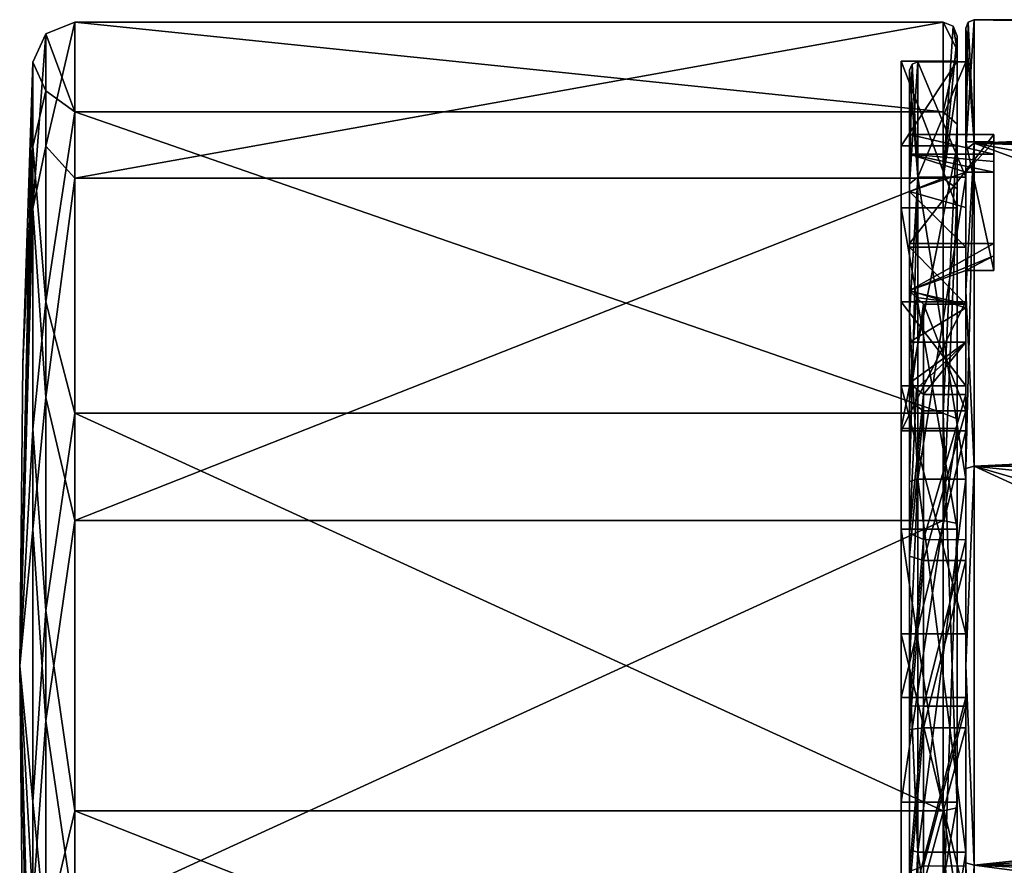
# Model space of a CAD drawing. Header units: millimetres. Extents: x -147 to 294, y -82 to 275.
# Tile 5 of 256: x -147 to -112, y -7 to 23. Entities that reach past the tile are written whole.
import ezdxf

# ---------------------------------------------------------------- set-up
doc = ezdxf.new("R2010")
doc.units = ezdxf.units.MM
doc.header["$LTSCALE"] = 67.506716
for name, color, linetype in [('1', 7, 'CONTINUOUS'), ('112', 7, 'CONTINUOUS'), ('143', 7, 'CONTINUOUS'), ('144', 7, 'CONTINUOUS'), ('145', 7, 'CONTINUOUS'), ('146', 7, 'CONTINUOUS'), ('147', 7, 'CONTINUOUS'), ('148', 7, 'CONTINUOUS'), ('149', 7, 'CONTINUOUS'), ('150', 7, 'CONTINUOUS'), ('151', 7, 'CONTINUOUS'), ('152', 7, 'CONTINUOUS'), ('155', 7, 'CONTINUOUS'), ('156', 7, 'CONTINUOUS'), ('157', 7, 'CONTINUOUS'), ('158', 7, 'CONTINUOUS'), ('16', 7, 'CONTINUOUS'), ('17', 7, 'CONTINUOUS'), ('18', 7, 'CONTINUOUS'), ('19', 7, 'CONTINUOUS'), ('2', 7, 'CONTINUOUS'), ('26', 7, 'CONTINUOUS'), ('27', 7, 'CONTINUOUS'), ('278', 7, 'CONTINUOUS'), ('28', 7, 'CONTINUOUS'), ('3', 7, 'CONTINUOUS'), ('31', 7, 'CONTINUOUS'), ('32', 7, 'CONTINUOUS'), ('33', 7, 'CONTINUOUS'), ('34', 7, 'CONTINUOUS'), ('5', 7, 'CONTINUOUS'), ('6', 7, 'CONTINUOUS'), ('7', 7, 'CONTINUOUS'), ('8', 7, 'CONTINUOUS')]:
    doc.layers.add(name, color=color, linetype=linetype)

msp = doc.modelspace()

# ---------------------------------------------------------------- linework, layer by layer
at = {"layer": '1', "color": 7, "linetype": 'CONTINUOUS'}
for points in [[(-113, 18.374, 13.329), (-113, 22.7), (-113, 17.394, 12.637), (-113, 18.374, 13.329)], [(-113, 22.7), (-113, 18.374, -13.329), (-113, 21.5), (-113, 22.7)], [(-113, 22.7), (-113, 21.5), (-113, 17.394, 12.637), (-113, 22.7)], [(-113, 21.5), (-113, 18.374, -13.329), (-113, 17.394, -12.637), (-113, 21.5)], [(-113, 13.351, 18.358), (-113, 18.374, 13.329), (-113, 6.644, 20.448), (-113, 13.351, 18.358)], [(-113, 6.644, 20.448), (-113, 18.374, 13.329), (-113, 17.394, 12.637), (-113, 6.644, 20.448)], [(-113, 18.374, -13.329), (-113, 13.351, -18.358), (-113, 17.394, -12.637), (-113, 18.374, -13.329)], [(-113, 17.394, -12.637), (-113, 13.351, -18.358), (-113, 6.644, -20.448), (-113, 17.394, -12.637)], [(-113, 13.351, -18.358), (-113, 7.02, -21.587), (-113, 6.644, -20.448), (-113, 13.351, -18.358)], [(-113, 7.02, 21.587), (-113, 13.351, 18.358), (-113, 6.644, 20.448), (-113, 7.02, 21.587)], [(-113, 0, 22.7), (-113, 7.02, 21.587), (-113, -7.02, 21.587), (-113, 0, 22.7)], [(-113, -7.02, 21.587), (-113, 7.02, 21.587), (-113, 6.644, 20.448), (-113, -7.02, 21.587)], [(-113, 0, -22.7), (-113, -7.02, -21.587), (-113, 7.02, -21.587), (-113, 0, -22.7)], [(-113, 7.02, -21.587), (-113, -7.02, -21.587), (-113, -6.644, -20.448), (-113, 7.02, -21.587)], [(-113, 6.644, -20.448), (-113, 7.02, -21.587), (-113, -6.644, -20.448), (-113, 6.644, -20.448)], [(-113, -6.644, 20.448), (-113, -7.02, 21.587), (-113, 6.644, 20.448), (-113, -6.644, 20.448)], [(-113, -13.352, 18.358), (-113, -7.02, 21.587), (-113, -6.644, 20.448), (-113, -13.352, 18.358)], [(-113, -17.394, 12.637), (-113, -13.352, 18.358), (-113, -6.644, 20.448), (-113, -17.394, 12.637)], [(-113, -13.352, -18.358), (-113, -18.374, -13.329), (-113, -6.644, -20.448), (-113, -13.352, -18.358)], [(-113, -6.644, -20.448), (-113, -18.374, -13.329), (-113, -17.394, -12.637), (-113, -6.644, -20.448)], [(-113, -7.02, -21.587), (-113, -13.352, -18.358), (-113, -6.644, -20.448), (-113, -7.02, -21.587)]]:
    msp.add_3dface(points, dxfattribs=at)
at = {"layer": '112', "color": 7, "linetype": 'CONTINUOUS'}
for points in [[(-113, 14.072, -12.686), (-113, 17.568, 7.094), (-113, 18.657, -3.298), (-113, 14.072, -12.686)], [(-113, 14.072, -12.686), (-113, 16.312, 7.741), (-113, 17.568, 7.094), (-113, 14.072, -12.686)], [(-113, 14.072, -12.686), (-113, 14.905, 7.604), (-113, 16.312, 7.741), (-113, 14.072, -12.686)], [(-113, 12.872, 6.783), (-113, 14.905, 7.604), (-113, 12.951, 1.133), (-113, 12.872, 6.783)], [(-113, 14.905, 7.604), (-113, 14.072, -12.686), (-113, 12.951, 1.133), (-113, 14.905, 7.604)], [(-113, 14.072, -12.686), (-113, 12.746, -12.875), (-113, 12.951, 1.133), (-113, 14.072, -12.686)], [(-113, 12.872, 6.783), (-113, 12.951, 1.133), (-113, 8.356, 9.959), (-113, 12.872, 6.783)], [(-113, 12.746, -12.875), (-113, 11.513, -12.353), (-113, 12.951, 1.133), (-113, 12.746, -12.875)], [(-113, 12.951, 1.133), (-113, 11.513, -12.353), (-113, 9.959, -8.356), (-113, 12.951, 1.133)], [(-113, 9.07, 11.377), (-113, 12.872, 6.783), (-113, 8.356, 9.959), (-113, 9.07, 11.377)], [(-113, 11.513, -12.353), (-113, 9.661, -10.879), (-113, 9.959, -8.356), (-113, 11.513, -12.353)], [(-113, 9.661, -10.879), (-113, 4.485, -13.841), (-113, 9.959, -8.356), (-113, 9.661, -10.879)], [(-113, 9.959, -8.356), (-113, 4.485, -13.841), (-113, 1.133, -12.951), (-113, 9.959, -8.356)], [(-113, 3.744, 14.06), (-113, 9.07, 11.377), (-113, 8.356, 9.959), (-113, 3.744, 14.06)], [(-113, -1.133, 12.951), (-113, 3.744, 14.06), (-113, 8.356, 9.959), (-113, -1.133, 12.951)], [(-113, 4.485, -13.841), (-113, -1.444, -14.478), (-113, 1.133, -12.951), (-113, 4.485, -13.841)], [(-113, -2.211, 14.381), (-113, 3.744, 14.06), (-113, -1.133, 12.951), (-113, -2.211, 14.381)], [(-113, -1.444, -14.478), (-113, -7.131, -12.683), (-113, 1.133, -12.951), (-113, -1.444, -14.478)], [(-113, 1.133, -12.951), (-113, -7.131, -12.683), (-113, -8.356, -9.959), (-113, 1.133, -12.951)], [(-113, -9.959, 8.356), (-113, -2.211, 14.381), (-113, -1.133, 12.951), (-113, -9.959, 8.356)], [(-113, -7.795, 12.286), (-113, -2.211, 14.381), (-113, -9.959, 8.356), (-113, -7.795, 12.286)]]:
    msp.add_3dface(points, dxfattribs=at)
at = {"layer": '143', "color": 7, "linetype": 'CONTINUOUS'}
for points in [[(-113, 8.356, 9.959), (-113, 12.951, 1.133), (-115.3, 8.356, 9.959), (-113, 8.356, 9.959)], [(-115.3, 8.356, 9.959), (-113, 12.951, 1.133), (-115.3, 12.951, 1.133), (-115.3, 8.356, 9.959)], [(-113, -1.133, 12.951), (-113, 8.356, 9.959), (-115.3, -1.133, 12.951), (-113, -1.133, 12.951)], [(-115.3, -1.133, 12.951), (-113, 8.356, 9.959), (-115.3, 8.356, 9.959), (-115.3, -1.133, 12.951)], [(-113, -9.959, 8.356), (-113, -1.133, 12.951), (-115.3, -9.958, 8.356), (-113, -9.959, 8.356)], [(-115.3, -9.958, 8.356), (-113, -1.133, 12.951), (-115.3, -1.133, 12.951), (-115.3, -9.958, 8.356)]]:
    msp.add_3dface(points, dxfattribs=at)
at = {"layer": '144', "color": 7, "linetype": 'CONTINUOUS'}
for points in [[(-115.3, 12.951, 1.133), (-115.3, 21.518, 1.883), (-115.3, 16.302, 14.171), (-115.3, 12.951, 1.133)], [(-115.3, 21.518, 1.883), (-115.3, 12.951, 1.133), (-115.3, 9.958, -8.356), (-115.3, 21.518, 1.883)], [(-115.3, 18.515, -11.125), (-115.3, 21.518, 1.883), (-115.3, 9.958, -8.356), (-115.3, 18.515, -11.125)], [(-115.3, 8.44, -19.883), (-115.3, 18.515, -11.125), (-115.3, -4.859, -21.046), (-115.3, 8.44, -19.883)], [(-115.3, -4.859, -21.046), (-115.3, 18.515, -11.125), (-115.3, 1.133, -12.951), (-115.3, -4.859, -21.046)], [(-115.3, 1.133, -12.951), (-115.3, 18.515, -11.125), (-115.3, 9.958, -8.356), (-115.3, 1.133, -12.951)], [(-115.3, -1.133, 12.951), (-115.3, 8.356, 9.959), (-115.3, 16.302, 14.171), (-115.3, -1.133, 12.951)], [(-115.3, 4.859, 21.046), (-115.3, -1.133, 12.951), (-115.3, 16.302, 14.171), (-115.3, 4.859, 21.046)], [(-115.3, 8.356, 9.959), (-115.3, 12.951, 1.133), (-115.3, 16.302, 14.171), (-115.3, 8.356, 9.959)], [(-115.3, -18.515, 11.125), (-115.3, -1.133, 12.951), (-115.3, 4.859, 21.046), (-115.3, -18.515, 11.125)], [(-115.3, -8.44, 19.883), (-115.3, -18.515, 11.125), (-115.3, 4.859, 21.046), (-115.3, -8.44, 19.883)], [(-115.3, -16.302, -14.171), (-115.3, -4.859, -21.046), (-115.3, 1.133, -12.951), (-115.3, -16.302, -14.171)], [(-115.3, -8.356, -9.959), (-115.3, -16.302, -14.171), (-115.3, 1.133, -12.951), (-115.3, -8.356, -9.959)], [(-115.3, -9.958, 8.356), (-115.3, -1.133, 12.951), (-115.3, -18.515, 11.125), (-115.3, -9.958, 8.356)]]:
    msp.add_3dface(points, dxfattribs=at)
at = {"layer": '145', "color": 7, "linetype": 'CONTINUOUS'}
for points in [[(-115.3, 16.302, 14.171), (-115.3, 21.518, 1.883), (-113.3, 16.302, 14.171), (-115.3, 16.302, 14.171)], [(-113.3, 16.302, 14.171), (-115.3, 21.518, 1.883), (-113.3, 21.518, 1.883), (-113.3, 16.302, 14.171)], [(-115.3, 4.859, 21.046), (-115.3, 16.302, 14.171), (-113.3, 4.859, 21.046), (-115.3, 4.859, 21.046)], [(-113.3, 4.859, 21.046), (-115.3, 16.302, 14.171), (-113.3, 16.302, 14.171), (-113.3, 4.859, 21.046)], [(-115.3, -8.44, 19.883), (-115.3, 4.859, 21.046), (-113.3, -8.44, 19.883), (-115.3, -8.44, 19.883)], [(-113.3, -8.44, 19.883), (-115.3, 4.859, 21.046), (-113.3, 4.859, 21.046), (-113.3, -8.44, 19.883)]]:
    msp.add_3dface(points, dxfattribs=at)
at = {"layer": '146', "color": 7, "linetype": 'CONTINUOUS'}
for points in [[(-113.3, 21.518, 1.883), (-113.3, 22.414, 1.961), (-113.3, 20.71, 8.795), (-113.3, 21.518, 1.883)], [(-113.3, 22.414, 1.961), (-113.3, 21.518, 1.883), (-113.3, 18.515, -11.125), (-113.3, 22.414, 1.961)], [(-113.3, 21.922, -5.065), (-113.3, 22.414, 1.961), (-113.3, 18.515, -11.125), (-113.3, 21.922, -5.065)], [(-113.3, 19.283, -11.594), (-113.3, 21.922, -5.065), (-113.3, 18.515, -11.125), (-113.3, 19.283, -11.594)], [(-113.3, 16.302, 14.171), (-113.3, 21.518, 1.883), (-113.3, 20.71, 8.795), (-113.3, 16.302, 14.171)], [(-113.3, 16.977, 14.766), (-113.3, 16.302, 14.171), (-113.3, 20.71, 8.795), (-113.3, 16.977, 14.766)], [(-113.3, 8.789, -20.712), (-113.3, 19.283, -11.594), (-113.3, 8.44, -19.883), (-113.3, 8.789, -20.712)], [(-113.3, 8.44, -19.883), (-113.3, 19.283, -11.594), (-113.3, 18.515, -11.125), (-113.3, 8.44, -19.883)], [(-113.3, 4.859, 21.046), (-113.3, 16.302, 14.171), (-113.3, 16.977, 14.766), (-113.3, 4.859, 21.046)], [(-113.3, 5.059, 21.924), (-113.3, 4.859, 21.046), (-113.3, 16.977, 14.766), (-113.3, 5.059, 21.924)], [(-113.3, -5.059, -21.924), (-113.3, 8.789, -20.712), (-113.3, 8.44, -19.883), (-113.3, -5.059, -21.924)], [(-113.3, -4.859, -21.046), (-113.3, -5.059, -21.924), (-113.3, 8.44, -19.883), (-113.3, -4.859, -21.046)], [(-113.3, -8.44, 19.883), (-113.3, 4.859, 21.046), (-113.3, 5.059, 21.924), (-113.3, -8.44, 19.883)], [(-113.3, -8.789, 20.712), (-113.3, -8.44, 19.883), (-113.3, 5.059, 21.924), (-113.3, -8.789, 20.712)], [(-113.3, -16.977, -14.766), (-113.3, -5.059, -21.924), (-113.3, -4.859, -21.046), (-113.3, -16.977, -14.766)], [(-113.3, -16.302, -14.171), (-113.3, -16.977, -14.766), (-113.3, -4.859, -21.046), (-113.3, -16.302, -14.171)]]:
    msp.add_3dface(points, dxfattribs=at)
at = {"layer": '147', "color": 7, "linetype": 'CONTINUOUS'}
for points in [[(-144.736, 22.912, 2.005), (-144.736, 17.358, 15.089), (-113.8, 22.912, 2.005), (-144.736, 22.912, 2.005)], [(-113.8, 22.912, 2.005), (-144.736, 17.358, 15.089), (-113.8, 17.358, 15.089), (-113.8, 22.912, 2.005)], [(-144.736, 17.358, 15.089), (-144.736, 5.174, 22.411), (-113.8, 17.358, 15.089), (-144.736, 17.358, 15.089)], [(-113.8, 17.358, 15.089), (-144.736, 5.174, 22.411), (-113.8, 5.174, 22.411), (-113.8, 17.358, 15.089)], [(-144.736, 5.174, 22.411), (-144.736, -8.987, 21.172), (-113.8, 5.174, 22.411), (-144.736, 5.174, 22.411)], [(-113.8, 5.174, 22.411), (-144.736, -8.987, 21.172), (-113.8, -8.987, 21.172), (-113.8, 5.174, 22.411)]]:
    msp.add_3dface(points, dxfattribs=at)
at = {"layer": '148', "color": 7, "linetype": 'CONTINUOUS'}
for points in [[(-113, 12.951, 1.133), (-113, 9.959, -8.356), (-115.3, 12.951, 1.133), (-113, 12.951, 1.133)], [(-115.3, 12.951, 1.133), (-113, 9.959, -8.356), (-115.3, 9.958, -8.356), (-115.3, 12.951, 1.133)], [(-113, 9.959, -8.356), (-113, 1.133, -12.951), (-115.3, 9.958, -8.356), (-113, 9.959, -8.356)], [(-113, 1.133, -12.951), (-115.3, 1.133, -12.951), (-115.3, 9.958, -8.356), (-113, 1.133, -12.951)], [(-113, 1.133, -12.951), (-113, -8.356, -9.959), (-115.3, 1.133, -12.951), (-113, 1.133, -12.951)], [(-113, -8.356, -9.959), (-115.3, -8.356, -9.959), (-115.3, 1.133, -12.951), (-113, -8.356, -9.959)]]:
    msp.add_3dface(points, dxfattribs=at)
at = {"layer": '149', "color": 7, "linetype": 'CONTINUOUS'}
for points in [[(-115.3, 21.518, 1.883), (-115.3, 18.515, -11.125), (-113.3, 21.518, 1.883), (-115.3, 21.518, 1.883)], [(-113.3, 21.518, 1.883), (-115.3, 18.515, -11.125), (-113.3, 18.515, -11.125), (-113.3, 21.518, 1.883)], [(-115.3, 18.515, -11.125), (-115.3, 8.44, -19.883), (-113.3, 18.515, -11.125), (-115.3, 18.515, -11.125)], [(-115.3, 8.44, -19.883), (-113.3, 8.44, -19.883), (-113.3, 18.515, -11.125), (-115.3, 8.44, -19.883)], [(-115.3, 8.44, -19.883), (-115.3, -4.859, -21.046), (-113.3, 8.44, -19.883), (-115.3, 8.44, -19.883)], [(-115.3, -4.859, -21.046), (-113.3, -4.859, -21.046), (-113.3, 8.44, -19.883), (-115.3, -4.859, -21.046)], [(-115.3, -4.859, -21.046), (-115.3, -16.302, -14.171), (-113.3, -4.859, -21.046), (-115.3, -4.859, -21.046)], [(-115.3, -16.302, -14.171), (-113.3, -16.302, -14.171), (-113.3, -4.859, -21.046), (-115.3, -16.302, -14.171)]]:
    msp.add_3dface(points, dxfattribs=at)
at = {"layer": '150', "color": 7, "linetype": 'CONTINUOUS'}
for points in [[(-144.736, 22.912, 2.005), (-113.8, 22.912, 2.005), (-113.8, 19.715, -11.846), (-144.736, 22.912, 2.005)], [(-144.736, 22.912, 2.005), (-113.8, 19.715, -11.846), (-144.736, 19.715, -11.846), (-144.736, 22.912, 2.005)], [(-113.8, 19.715, -11.846), (-113.8, 8.987, -21.172), (-144.736, 19.715, -11.846), (-113.8, 19.715, -11.846)], [(-144.736, 19.715, -11.846), (-113.8, 8.987, -21.172), (-144.736, 8.987, -21.172), (-144.736, 19.715, -11.846)], [(-113.8, 8.987, -21.172), (-113.8, -5.174, -22.411), (-144.736, 8.987, -21.172), (-113.8, 8.987, -21.172)], [(-144.736, 8.987, -21.172), (-113.8, -5.174, -22.411), (-144.736, -5.174, -22.411), (-144.736, 8.987, -21.172)], [(-113.8, -5.174, -22.411), (-113.8, -17.358, -15.089), (-144.736, -5.174, -22.411), (-113.8, -5.174, -22.411)], [(-144.736, -5.174, -22.411), (-113.8, -17.358, -15.089), (-144.736, -17.358, -15.089), (-144.736, -5.174, -22.411)]]:
    msp.add_3dface(points, dxfattribs=at)
at = {"layer": '151', "color": 7, "linetype": 'CONTINUOUS'}
for points in [[(-113.8, 22.912, 2.005), (-113.8, 17.358, 15.089), (-113.446, 22.767, 1.992), (-113.8, 22.912, 2.005)], [(-113.8, 17.358, 15.089), (-113.3, 22.414, 1.961), (-113.446, 22.767, 1.992), (-113.8, 17.358, 15.089)], [(-113.3, 20.71, 8.795), (-113.3, 22.414, 1.961), (-113.8, 17.358, 15.089), (-113.3, 20.71, 8.795)], [(-113.3, 16.977, 14.766), (-113.3, 20.71, 8.795), (-113.8, 17.358, 15.089), (-113.3, 16.977, 14.766)], [(-113.3, 16.977, 14.766), (-113.8, 17.358, 15.089), (-113.8, 5.174, 22.411), (-113.3, 16.977, 14.766)], [(-113.3, 5.059, 21.924), (-113.3, 16.977, 14.766), (-113.8, 5.174, 22.411), (-113.3, 5.059, 21.924)], [(-113.3, 5.059, 21.924), (-113.8, 5.174, 22.411), (-113.8, -8.987, 21.172), (-113.3, 5.059, 21.924)], [(-113.3, -8.789, 20.712), (-113.3, 5.059, 21.924), (-113.8, -8.987, 21.172), (-113.3, -8.789, 20.712)]]:
    msp.add_3dface(points, dxfattribs=at)
at = {"layer": '152', "color": 7, "linetype": 'CONTINUOUS'}
for points in [[(-113.8, 22.912, 2.005), (-113.3, 21.922, -5.065), (-113.8, 19.715, -11.846), (-113.8, 22.912, 2.005)], [(-113.3, 21.922, -5.065), (-113.8, 22.912, 2.005), (-113.446, 22.767, 1.992), (-113.3, 21.922, -5.065)], [(-113.3, 22.414, 1.961), (-113.3, 21.922, -5.065), (-113.446, 22.767, 1.992), (-113.3, 22.414, 1.961)], [(-113.3, 21.922, -5.065), (-113.3, 19.283, -11.594), (-113.8, 19.715, -11.846), (-113.3, 21.922, -5.065)], [(-113.3, 19.283, -11.594), (-113.8, 8.987, -21.172), (-113.8, 19.715, -11.846), (-113.3, 19.283, -11.594)], [(-113.3, 19.283, -11.594), (-113.3, 8.789, -20.712), (-113.8, 8.987, -21.172), (-113.3, 19.283, -11.594)], [(-113.3, 8.789, -20.712), (-113.3, -5.059, -21.924), (-113.8, 8.987, -21.172), (-113.3, 8.789, -20.712)], [(-113.3, -5.059, -21.924), (-113.8, -5.174, -22.411), (-113.8, 8.987, -21.172), (-113.3, -5.059, -21.924)], [(-113.3, -5.059, -21.924), (-113.3, -16.977, -14.766), (-113.8, -5.174, -22.411), (-113.3, -5.059, -21.924)], [(-113.3, -16.977, -14.766), (-113.8, -17.358, -15.089), (-113.8, -5.174, -22.411), (-113.3, -16.977, -14.766)]]:
    msp.add_3dface(points, dxfattribs=at)
at = {"layer": '155', "color": 7, "linetype": 'CONTINUOUS'}
for points in [[(-146.584, 10.744, 0.94), (-146.7, 0), (-146.235, 21.483, 1.879), (-146.584, 10.744, 0.94)], [(-146.235, 21.483, 1.879), (-146.7, 0), (-146.235, 16.275, 14.148), (-146.235, 21.483, 1.879)], [(-146.235, 16.275, 14.148), (-146.7, 0), (-146.235, 4.851, 21.012), (-146.235, 16.275, 14.148)], [(-146.235, 4.851, 21.012), (-146.7, 0), (-146.235, -8.426, 19.85), (-146.235, 4.851, 21.012)], [(-146.7, 0), (-146.584, -10.744, -0.94), (-146.235, -18.485, 11.107), (-146.7, 0)], [(-146.235, -8.426, 19.85), (-146.7, 0), (-146.235, -18.485, 11.107), (-146.235, -8.426, 19.85)]]:
    msp.add_3dface(points, dxfattribs=at)
at = {"layer": '156', "color": 7, "linetype": 'CONTINUOUS'}
for points in [[(-146.584, 10.744, 0.94), (-146.235, 21.483, 1.879), (-146.235, 18.485, -11.107), (-146.584, 10.744, 0.94)], [(-146.7, 0), (-146.584, 10.744, 0.94), (-146.235, 18.485, -11.107), (-146.7, 0)], [(-146.235, 8.426, -19.85), (-146.7, 0), (-146.235, 18.485, -11.107), (-146.235, 8.426, -19.85)], [(-146.235, -4.851, -21.012), (-146.7, 0), (-146.235, 8.426, -19.85), (-146.235, -4.851, -21.012)], [(-146.235, -21.483, -1.879), (-146.584, -10.744, -0.94), (-146.7, 0), (-146.235, -21.483, -1.879)], [(-146.235, -21.483, -1.879), (-146.7, 0), (-146.235, -16.275, -14.148), (-146.235, -21.483, -1.879)], [(-146.235, -16.275, -14.148), (-146.7, 0), (-146.235, -4.851, -21.012), (-146.235, -16.275, -14.148)]]:
    msp.add_3dface(points, dxfattribs=at)
at = {"layer": '157', "color": 7, "linetype": 'CONTINUOUS'}
for points in [[(-144.736, 17.358, 15.089), (-144.736, 22.912, 2.005), (-145.774, 18.499, 12.953), (-144.736, 17.358, 15.089)], [(-144.736, 22.912, 2.005), (-145.774, 22.497, 1.968), (-145.774, 18.499, 12.953), (-144.736, 22.912, 2.005)], [(-146.235, 21.483, 1.879), (-146.235, 16.275, 14.148), (-145.774, 22.497, 1.968), (-146.235, 21.483, 1.879)], [(-145.774, 22.497, 1.968), (-146.235, 16.275, 14.148), (-145.774, 18.499, 12.953), (-145.774, 22.497, 1.968)], [(-145.774, 18.499, 12.953), (-146.235, 16.275, 14.148), (-145.774, 9.544, 20.467), (-145.774, 18.499, 12.953)], [(-144.736, 17.358, 15.089), (-145.774, 18.499, 12.953), (-145.774, 9.544, 20.467), (-144.736, 17.358, 15.089)], [(-144.736, 5.174, 22.411), (-144.736, 17.358, 15.089), (-145.774, 9.544, 20.467), (-144.736, 5.174, 22.411)], [(-146.235, 16.275, 14.148), (-146.235, 4.851, 21.012), (-145.774, 9.544, 20.467), (-146.235, 16.275, 14.148)], [(-145.774, 9.544, 20.467), (-146.235, 4.851, 21.012), (-145.774, -1.968, 22.497), (-145.774, 9.544, 20.467)], [(-144.736, 5.174, 22.411), (-145.774, 9.544, 20.467), (-145.774, -1.968, 22.497), (-144.736, 5.174, 22.411)], [(-144.736, -8.987, 21.172), (-144.736, 5.174, 22.411), (-145.774, -1.968, 22.497), (-144.736, -8.987, 21.172)], [(-146.235, 4.851, 21.012), (-146.235, -8.426, 19.85), (-145.774, -1.968, 22.497), (-146.235, 4.851, 21.012)], [(-145.774, -1.968, 22.497), (-146.235, -8.426, 19.85), (-145.774, -12.953, 18.499), (-145.774, -1.968, 22.497)], [(-144.736, -8.987, 21.172), (-145.774, -1.968, 22.497), (-145.774, -12.953, 18.499), (-144.736, -8.987, 21.172)]]:
    msp.add_3dface(points, dxfattribs=at)
at = {"layer": '158', "color": 7, "linetype": 'CONTINUOUS'}
for points in [[(-144.736, 22.912, 2.005), (-144.736, 19.715, -11.846), (-145.774, 22.497, 1.968), (-144.736, 22.912, 2.005)], [(-146.235, 21.483, 1.879), (-145.774, 22.497, 1.968), (-145.774, 20.467, -9.544), (-146.235, 21.483, 1.879)], [(-145.774, 22.497, 1.968), (-144.736, 19.715, -11.846), (-145.774, 20.467, -9.544), (-145.774, 22.497, 1.968)], [(-146.235, 18.485, -11.107), (-146.235, 21.483, 1.879), (-145.774, 20.467, -9.544), (-146.235, 18.485, -11.107)], [(-145.774, 12.953, -18.499), (-146.235, 18.485, -11.107), (-145.774, 20.467, -9.544), (-145.774, 12.953, -18.499)], [(-144.736, 19.715, -11.846), (-145.774, 12.953, -18.499), (-145.774, 20.467, -9.544), (-144.736, 19.715, -11.846)], [(-144.736, 19.715, -11.846), (-144.736, 8.987, -21.172), (-145.774, 12.953, -18.499), (-144.736, 19.715, -11.846)], [(-146.235, 8.426, -19.85), (-146.235, 18.485, -11.107), (-145.774, 12.953, -18.499), (-146.235, 8.426, -19.85)], [(-145.774, 1.968, -22.497), (-146.235, 8.426, -19.85), (-145.774, 12.953, -18.499), (-145.774, 1.968, -22.497)], [(-144.736, 8.987, -21.172), (-145.774, 1.968, -22.497), (-145.774, 12.953, -18.499), (-144.736, 8.987, -21.172)], [(-144.736, 8.987, -21.172), (-144.736, -5.174, -22.411), (-145.774, 1.968, -22.497), (-144.736, 8.987, -21.172)], [(-146.235, -4.851, -21.012), (-146.235, 8.426, -19.85), (-145.774, 1.968, -22.497), (-146.235, -4.851, -21.012)], [(-145.774, -9.544, -20.467), (-146.235, -4.851, -21.012), (-145.774, 1.968, -22.497), (-145.774, -9.544, -20.467)], [(-144.736, -5.174, -22.411), (-145.774, -9.544, -20.467), (-145.774, 1.968, -22.497), (-144.736, -5.174, -22.411)], [(-146.235, -16.275, -14.148), (-146.235, -4.851, -21.012), (-145.774, -9.544, -20.467), (-146.235, -16.275, -14.148)], [(-144.736, -5.174, -22.411), (-144.736, -17.358, -15.089), (-145.774, -9.544, -20.467), (-144.736, -5.174, -22.411)]]:
    msp.add_3dface(points, dxfattribs=at)
at = {"layer": '16', "color": 7, "linetype": 'CONTINUOUS'}
for points in [[(-112, 18.907, -3.342), (-112, 15.026, -11.952), (-112, 18.657, -3.298), (-112, 18.907, -3.342)], [(-112, 18.213, 6.077), (-112, 18.907, -3.342), (-112, 18.657, -3.298), (-112, 18.213, 6.077)], [(-112, 14.594, -12.377), (-112, 14.072, -12.686), (-112, 18.657, -3.298), (-112, 14.594, -12.377)], [(-112, 15.026, -11.952), (-112, 14.594, -12.377), (-112, 18.657, -3.298), (-112, 15.026, -11.952)], [(-112, 17.568, 7.094), (-112, 18.213, 6.077), (-112, 18.657, -3.298), (-112, 17.568, 7.094)], [(-112, 17.953, 6.625), (-112, 18.213, 6.077), (-112, 17.568, 7.094), (-112, 17.953, 6.625)]]:
    msp.add_3dface(points, dxfattribs=at)
at = {"layer": '17', "color": 7, "linetype": 'CONTINUOUS'}
for points in [[(-115, 18.213, 6.077), (-115, 18.907, -3.342), (-112, 18.213, 6.077), (-115, 18.213, 6.077)], [(-115, 18.907, -3.342), (-115, 15.026, -11.952), (-112, 18.907, -3.342), (-115, 18.907, -3.342)], [(-115, 18.907, -3.342), (-112, 18.907, -3.342), (-112, 18.213, 6.077), (-115, 18.907, -3.342)], [(-115, 15.026, -11.952), (-112, 15.026, -11.952), (-112, 18.907, -3.342), (-115, 15.026, -11.952)]]:
    msp.add_3dface(points, dxfattribs=at)
at = {"layer": '18', "color": 7, "linetype": 'CONTINUOUS'}
for points in [[(-115, 15.026, -11.952), (-115, 13.353, -12.88), (-112, 15.026, -11.952), (-115, 15.026, -11.952)], [(-115, 13.353, -12.88), (-112, 14.594, -12.377), (-112, 15.026, -11.952), (-115, 13.353, -12.88)], [(-112, 14.594, -12.377), (-115, 13.353, -12.88), (-113, 14.072, -12.686), (-112, 14.594, -12.377)], [(-112, 14.072, -12.686), (-112, 14.594, -12.377), (-113, 14.072, -12.686), (-112, 14.072, -12.686)], [(-113, 14.072, -12.686), (-115, 13.353, -12.88), (-113, 12.746, -12.875), (-113, 14.072, -12.686)], [(-115, 13.353, -12.88), (-115, 11.513, -12.353), (-113, 12.746, -12.875), (-115, 13.353, -12.88)], [(-113, 12.746, -12.875), (-115, 11.513, -12.353), (-113, 11.513, -12.353), (-113, 12.746, -12.875)]]:
    msp.add_3dface(points, dxfattribs=at)
at = {"layer": '19', "color": 7, "linetype": 'CONTINUOUS'}
for points in [[(-115, 11.513, -12.353), (-115, 10.058, -11.195), (-113, 11.513, -12.353), (-115, 11.513, -12.353)], [(-113, 11.513, -12.353), (-115, 10.058, -11.195), (-114.75, 9.86, -11.037), (-113, 11.513, -12.353)], [(-114.5, 9.661, -10.879), (-113, 11.513, -12.353), (-114.75, 9.86, -11.037), (-114.5, 9.661, -10.879)], [(-114.5, 9.661, -10.879), (-113, 9.661, -10.879), (-113, 11.513, -12.353), (-114.5, 9.661, -10.879)]]:
    msp.add_3dface(points, dxfattribs=at)
at = {"layer": '2', "color": 7, "linetype": 'CONTINUOUS'}
for points in [[(-113, 17.394, 12.637), (-113, 21.5), (-114.7, 17.394, 12.637), (-113, 17.394, 12.637)], [(-114.7, 17.394, 12.637), (-113, 21.5), (-114.7, 21.5), (-114.7, 17.394, 12.637)], [(-113, 6.644, 20.448), (-113, 17.394, 12.637), (-114.7, 6.644, 20.448), (-113, 6.644, 20.448)], [(-114.7, 6.644, 20.448), (-113, 17.394, 12.637), (-114.7, 17.394, 12.637), (-114.7, 6.644, 20.448)], [(-113, -6.644, 20.448), (-113, 6.644, 20.448), (-114.7, -6.644, 20.448), (-113, -6.644, 20.448)], [(-114.7, -6.644, 20.448), (-113, 6.644, 20.448), (-114.7, 6.644, 20.448), (-114.7, -6.644, 20.448)], [(-113, -17.394, 12.637), (-113, -6.644, 20.448), (-114.7, -17.394, 12.637), (-113, -17.394, 12.637)], [(-114.7, -17.394, 12.637), (-113, -6.644, 20.448), (-114.7, -6.644, 20.448), (-114.7, -17.394, 12.637)]]:
    msp.add_3dface(points, dxfattribs=at)
at = {"layer": '26', "color": 7, "linetype": 'CONTINUOUS'}
for points in [[(-114.7, 17.394, -12.637), (-115, 21.2), (-114.912, 21.412), (-114.7, 17.394, -12.637)], [(-114.7, 21.5), (-114.7, 17.394, -12.637), (-114.912, 21.412), (-114.7, 21.5)], [(-115, 17.162, -12.446), (-115, 21.2), (-114.7, 17.394, -12.637), (-115, 17.162, -12.446)], [(-115, 12.47, -17.145), (-115, 17.162, -12.446), (-114.7, 17.394, -12.637), (-115, 12.47, -17.145)], [(-115, 12.47, -17.145), (-114.7, 17.394, -12.637), (-114.7, 6.644, -20.448), (-115, 12.47, -17.145)], [(-115, 6.556, -20.161), (-115, 12.47, -17.145), (-114.7, 6.644, -20.448), (-115, 6.556, -20.161)], [(-115, 0, -21.2), (-115, 6.556, -20.161), (-114.7, 6.644, -20.448), (-115, 0, -21.2)], [(-115, 0, -21.2), (-114.7, 6.644, -20.448), (-114.7, -6.644, -20.448), (-115, 0, -21.2)], [(-115, -6.556, -20.161), (-115, 0, -21.2), (-114.7, -6.644, -20.448), (-115, -6.556, -20.161)], [(-115, -12.47, -17.144), (-115, -6.556, -20.161), (-114.7, -17.394, -12.637), (-115, -12.47, -17.144)], [(-115, -6.556, -20.161), (-114.7, -6.644, -20.448), (-114.7, -17.394, -12.637), (-115, -6.556, -20.161)]]:
    msp.add_3dface(points, dxfattribs=at)
at = {"layer": '27', "color": 7, "linetype": 'CONTINUOUS'}
for points in [[(-114.7, 17.394, 12.637), (-114.7, 21.5), (-115, 17.162, 12.446), (-114.7, 17.394, 12.637)], [(-115, 17.162, 12.446), (-114.7, 21.5), (-114.912, 21.412), (-115, 17.162, 12.446)], [(-115, 21.2), (-115, 17.162, 12.446), (-114.912, 21.412), (-115, 21.2)], [(-114.7, 6.644, 20.448), (-114.7, 17.394, 12.637), (-115, 6.556, 20.161), (-114.7, 6.644, 20.448)], [(-114.7, 17.394, 12.637), (-115, 17.162, 12.446), (-115, 12.47, 17.144), (-114.7, 17.394, 12.637)], [(-114.7, 17.394, 12.637), (-115, 12.47, 17.144), (-115, 6.556, 20.161), (-114.7, 17.394, 12.637)], [(-114.7, -6.644, 20.448), (-114.7, 6.644, 20.448), (-115, 0, 21.2), (-114.7, -6.644, 20.448)], [(-114.7, 6.644, 20.448), (-115, 6.556, 20.161), (-115, 0, 21.2), (-114.7, 6.644, 20.448)], [(-114.7, -6.644, 20.448), (-115, 0, 21.2), (-115, -6.556, 20.161), (-114.7, -6.644, 20.448)], [(-114.7, -6.644, 20.448), (-115, -6.556, 20.161), (-115, -12.47, 17.145), (-114.7, -6.644, 20.448)], [(-114.7, -17.394, 12.637), (-114.7, -6.644, 20.448), (-115, -12.47, 17.145), (-114.7, -17.394, 12.637)]]:
    msp.add_3dface(points, dxfattribs=at)
at = {"layer": '278', "color": 7, "linetype": 'CONTINUOUS'}
for points in [[(-112, 18.657, -3.298), (-112, 14.072, -12.686), (-113, 18.657, -3.298), (-112, 18.657, -3.298)], [(-112, 14.072, -12.686), (-113, 14.072, -12.686), (-113, 18.657, -3.298), (-112, 14.072, -12.686)], [(-112, 17.568, 7.094), (-112, 18.657, -3.298), (-113, 17.568, 7.094), (-112, 17.568, 7.094)], [(-113, 17.568, 7.094), (-112, 18.657, -3.298), (-113, 18.657, -3.298), (-113, 17.568, 7.094)]]:
    msp.add_3dface(points, dxfattribs=at)
at = {"layer": '28', "color": 7, "linetype": 'CONTINUOUS'}
for points in [[(-115, 13.338, 6.971), (-114.75, 13.105, 6.877), (-115, 9.414, 11.742), (-115, 13.338, 6.971)], [(-114.5, 12.872, 6.783), (-115, 9.414, 11.742), (-114.75, 13.105, 6.877), (-114.5, 12.872, 6.783)], [(-115, 9.414, 11.742), (-114.5, 12.872, 6.783), (-114.5, 9.071, 11.376), (-115, 9.414, 11.742)], [(-115, 10.058, -11.195), (-115, 4.714, -14.292), (-114.75, 9.86, -11.037), (-115, 10.058, -11.195)], [(-115, 4.714, -14.292), (-114.5, 9.661, -10.879), (-114.75, 9.86, -11.037), (-115, 4.714, -14.292)], [(-115, 4.714, -14.292), (-114.5, 4.487, -13.841), (-114.5, 9.661, -10.879), (-115, 4.714, -14.292)], [(-115, 3.901, 14.535), (-115, 9.414, 11.742), (-114.5, 9.071, 11.376), (-115, 3.901, 14.535)], [(-115, 3.901, 14.535), (-114.5, 9.071, 11.376), (-114.5, 3.745, 14.06), (-115, 3.901, 14.535)], [(-115, 4.714, -14.292), (-115, -1.428, -14.982), (-114.5, 4.487, -13.841), (-115, 4.714, -14.292)], [(-115, -1.428, -14.982), (-114.5, -1.443, -14.478), (-114.5, 4.487, -13.841), (-115, -1.428, -14.982)], [(-115, -2.27, 14.878), (-115, 3.901, 14.535), (-114.5, 3.745, 14.06), (-115, -2.27, 14.878)], [(-115, -2.27, 14.878), (-114.5, 3.745, 14.06), (-114.5, -2.21, 14.381), (-115, -2.27, 14.878)], [(-115, -1.428, -14.982), (-115, -7.329, -13.145), (-114.5, -1.443, -14.478), (-115, -1.428, -14.982)], [(-115, -7.329, -13.145), (-114.5, -7.13, -12.683), (-114.5, -1.443, -14.478), (-115, -7.329, -13.145)], [(-115, -8.058, 12.711), (-115, -2.27, 14.878), (-114.5, -2.21, 14.381), (-115, -8.058, 12.711)], [(-115, -8.058, 12.711), (-114.5, -2.21, 14.381), (-114.5, -7.794, 12.286), (-115, -8.058, 12.711)]]:
    msp.add_3dface(points, dxfattribs=at)
at = {"layer": '3', "color": 7, "linetype": 'CONTINUOUS'}
for points in [[(-115, 21.2), (-115, 17.162, -12.446), (-115, 18.907, -3.342), (-115, 21.2)], [(-115, 17.162, 12.446), (-115, 21.2), (-115, 18.213, 6.077), (-115, 17.162, 12.446)], [(-115, 18.213, 6.077), (-115, 21.2), (-115, 18.907, -3.342), (-115, 18.213, 6.077)], [(-115, 18.907, -3.342), (-115, 17.162, -12.446), (-115, 15.026, -11.952), (-115, 18.907, -3.342)], [(-115, 16.889, 7.556), (-115, 17.162, 12.446), (-115, 18.213, 6.077), (-115, 16.889, 7.556)], [(-115, 17.162, -12.446), (-115, 12.47, -17.145), (-115, 13.353, -12.88), (-115, 17.162, -12.446)], [(-115, 15.026, -11.952), (-115, 17.162, -12.446), (-115, 13.353, -12.88), (-115, 15.026, -11.952)], [(-115, 12.47, 17.144), (-115, 17.162, 12.446), (-115, 3.901, 14.535), (-115, 12.47, 17.144)], [(-115, 17.162, 12.446), (-115, 16.889, 7.556), (-115, 9.414, 11.742), (-115, 17.162, 12.446)], [(-115, 3.901, 14.535), (-115, 17.162, 12.446), (-115, 9.414, 11.742), (-115, 3.901, 14.535)], [(-115, 16.889, 7.556), (-115, 14.905, 7.604), (-115, 9.414, 11.742), (-115, 16.889, 7.556)], [(-115, 14.905, 7.604), (-115, 13.338, 6.971), (-115, 9.414, 11.742), (-115, 14.905, 7.604)], [(-115, 13.353, -12.88), (-115, 12.47, -17.145), (-115, 4.714, -14.292), (-115, 13.353, -12.88)], [(-115, 11.513, -12.353), (-115, 13.353, -12.88), (-115, 4.714, -14.292), (-115, 11.513, -12.353)], [(-115, -6.556, -20.161), (-115, -12.47, -17.144), (-115, 12.47, -17.145), (-115, -6.556, -20.161)], [(-115, 12.47, -17.145), (-115, -12.47, -17.144), (-115, -1.428, -14.982), (-115, 12.47, -17.145)], [(-115, 6.556, -20.161), (-115, -6.556, -20.161), (-115, 12.47, -17.145), (-115, 6.556, -20.161)], [(-115, 4.714, -14.292), (-115, 12.47, -17.145), (-115, -1.428, -14.982), (-115, 4.714, -14.292)], [(-115, 6.556, 20.161), (-115, 12.47, 17.144), (-115, -12.47, 17.145), (-115, 6.556, 20.161)], [(-115, -12.47, 17.145), (-115, 12.47, 17.144), (-115, -2.27, 14.878), (-115, -12.47, 17.145)], [(-115, -2.27, 14.878), (-115, 12.47, 17.144), (-115, 3.901, 14.535), (-115, -2.27, 14.878)], [(-115, 10.058, -11.195), (-115, 11.513, -12.353), (-115, 4.714, -14.292), (-115, 10.058, -11.195)], [(-115, 0, -21.2), (-115, -6.556, -20.161), (-115, 6.556, -20.161), (-115, 0, -21.2)], [(-115, 0, 21.2), (-115, 6.556, 20.161), (-115, -6.556, 20.161), (-115, 0, 21.2)], [(-115, -6.556, 20.161), (-115, 6.556, 20.161), (-115, -12.47, 17.145), (-115, -6.556, 20.161)], [(-115, -12.47, -17.144), (-115, -17.162, -12.446), (-115, -1.428, -14.982), (-115, -12.47, -17.144)], [(-115, -1.428, -14.982), (-115, -17.162, -12.446), (-115, -7.329, -13.145), (-115, -1.428, -14.982)], [(-115, -8.058, 12.711), (-115, -12.47, 17.145), (-115, -2.27, 14.878), (-115, -8.058, 12.711)]]:
    msp.add_3dface(points, dxfattribs=at)
at = {"layer": '31', "color": 7, "linetype": 'CONTINUOUS'}
for points in [[(-113, 18.374, 13.329), (-112.7, 18.607, 13.519), (-112.7, 23), (-113, 18.374, 13.329)], [(-113, 18.374, 13.329), (-112.7, 23), (-112.912, 22.912), (-113, 18.374, 13.329)], [(-113, 22.7), (-113, 18.374, 13.329), (-112.912, 22.912), (-113, 22.7)], [(-113, 18.374, 13.329), (-113, 13.351, 18.358), (-112.7, 18.607, 13.519), (-113, 18.374, 13.329)], [(-113, 13.351, 18.358), (-113, 7.02, 21.587), (-112.7, 18.607, 13.519), (-113, 13.351, 18.358)], [(-113, 7.02, 21.587), (-112.7, 7.107, 21.874), (-112.7, 18.607, 13.519), (-113, 7.02, 21.587)], [(-113, 7.02, 21.587), (-113, 0, 22.7), (-112.7, 7.107, 21.874), (-113, 7.02, 21.587)], [(-113, 0, 22.7), (-112.7, -7.107, 21.874), (-112.7, 7.107, 21.874), (-113, 0, 22.7)], [(-113, 0, 22.7), (-113, -7.02, 21.587), (-112.7, -7.107, 21.874), (-113, 0, 22.7)], [(-113, -7.02, 21.587), (-113, -13.352, 18.358), (-112.7, -7.107, 21.874), (-113, -7.02, 21.587)], [(-113, -13.352, 18.358), (-112.7, -18.607, 13.519), (-112.7, -7.107, 21.874), (-113, -13.352, 18.358)]]:
    msp.add_3dface(points, dxfattribs=at)
at = {"layer": '32', "color": 7, "linetype": 'CONTINUOUS'}
for points in [[(-112.7, 18.607, -13.519), (-113, 22.7), (-112.912, 22.912), (-112.7, 18.607, -13.519)], [(-112.7, 23), (-112.7, 18.607, -13.519), (-112.912, 22.912), (-112.7, 23)], [(-113, 18.374, -13.329), (-113, 22.7), (-112.7, 18.607, -13.519), (-113, 18.374, -13.329)], [(-113, 13.351, -18.358), (-113, 18.374, -13.329), (-112.7, 18.607, -13.519), (-113, 13.351, -18.358)], [(-113, 13.351, -18.358), (-112.7, 18.607, -13.519), (-112.7, 7.107, -21.874), (-113, 13.351, -18.358)], [(-113, 7.02, -21.587), (-113, 13.351, -18.358), (-112.7, 7.107, -21.874), (-113, 7.02, -21.587)], [(-113, 0, -22.7), (-113, 7.02, -21.587), (-112.7, 7.107, -21.874), (-113, 0, -22.7)], [(-113, 0, -22.7), (-112.7, 7.107, -21.874), (-112.7, -7.107, -21.874), (-113, 0, -22.7)], [(-113, -7.02, -21.587), (-113, 0, -22.7), (-112.7, -7.107, -21.874), (-113, -7.02, -21.587)], [(-113, -13.352, -18.358), (-113, -7.02, -21.587), (-112.7, -18.607, -13.519), (-113, -13.352, -18.358)], [(-113, -7.02, -21.587), (-112.7, -7.107, -21.874), (-112.7, -18.607, -13.519), (-113, -7.02, -21.587)]]:
    msp.add_3dface(points, dxfattribs=at)
at = {"layer": '33', "color": 7, "linetype": 'CONTINUOUS'}
for points in [[(-115, 13.338, 6.971), (-115, 14.905, 7.604), (-113, 12.872, 6.783), (-115, 13.338, 6.971)], [(-113, 12.872, 6.783), (-115, 14.905, 7.604), (-113, 14.905, 7.604), (-113, 12.872, 6.783)], [(-115, 13.338, 6.971), (-113, 12.872, 6.783), (-114.75, 13.105, 6.877), (-115, 13.338, 6.971)], [(-113, 12.872, 6.783), (-114.5, 12.872, 6.783), (-114.75, 13.105, 6.877), (-113, 12.872, 6.783)]]:
    msp.add_3dface(points, dxfattribs=at)
at = {"layer": '34', "color": 7, "linetype": 'CONTINUOUS'}
for points in [[(-115, 16.889, 7.556), (-115, 18.213, 6.077), (-113, 17.568, 7.094), (-115, 16.889, 7.556)], [(-115, 18.213, 6.077), (-112, 18.213, 6.077), (-112, 17.953, 6.625), (-115, 18.213, 6.077)], [(-115, 18.213, 6.077), (-112, 17.953, 6.625), (-112, 17.568, 7.094), (-115, 18.213, 6.077)], [(-115, 18.213, 6.077), (-112, 17.568, 7.094), (-113, 17.568, 7.094), (-115, 18.213, 6.077)], [(-113, 16.312, 7.741), (-115, 16.889, 7.556), (-113, 17.568, 7.094), (-113, 16.312, 7.741)], [(-115, 14.905, 7.604), (-115, 16.889, 7.556), (-113, 14.905, 7.604), (-115, 14.905, 7.604)], [(-113, 14.905, 7.604), (-115, 16.889, 7.556), (-113, 16.312, 7.741), (-113, 14.905, 7.604)]]:
    msp.add_3dface(points, dxfattribs=at)
at = {"layer": '5', "color": 7, "linetype": 'CONTINUOUS'}
for points in [[(-112.7, 23), (-112.7, 18.607, 13.519), (-5.7, 23), (-112.7, 23)], [(-5.7, 23), (-112.7, 18.607, 13.519), (-5.272, 22.898, 2.168), (-5.7, 23)], [(0.002, 22.283, 5.7), (-112.7, 18.607, 13.519), (136.7, 23), (0.002, 22.283, 5.7)], [(136.7, 23), (-112.7, 18.607, 13.519), (136.7, 18.607, 13.519), (136.7, 23)], [(-5.272, 22.898, 2.168), (-112.7, 18.607, 13.519), (-4.028, 22.644, 4.033), (-5.272, 22.898, 2.168)], [(-4.028, 22.644, 4.033), (-112.7, 18.607, 13.519), (0.002, 22.283, 5.7), (-4.028, 22.644, 4.033)], [(-112.7, 18.607, 13.519), (-112.7, 7.107, 21.874), (136.7, 18.607, 13.519), (-112.7, 18.607, 13.519)], [(136.7, 18.607, 13.519), (-112.7, 7.107, 21.874), (136.7, 7.107, 21.874), (136.7, 18.607, 13.519)], [(-112.7, 7.107, 21.874), (-112.7, -7.107, 21.874), (136.7, 7.107, 21.874), (-112.7, 7.107, 21.874)], [(136.7, 7.107, 21.874), (-112.7, -7.107, 21.874), (136.7, -7.107, 21.874), (136.7, 7.107, 21.874)], [(-112.7, -7.107, 21.874), (-112.7, -18.607, 13.519), (136.7, -7.107, 21.874), (-112.7, -7.107, 21.874)]]:
    msp.add_3dface(points, dxfattribs=at)
at = {"layer": '6', "color": 7, "linetype": 'CONTINUOUS'}
for points in [[(-113, 21.5), (-113, 17.394, -12.637), (-114.7, 21.5), (-113, 21.5)], [(-114.7, 21.5), (-113, 17.394, -12.637), (-114.7, 17.394, -12.637), (-114.7, 21.5)], [(-113, 17.394, -12.637), (-113, 6.644, -20.448), (-114.7, 17.394, -12.637), (-113, 17.394, -12.637)], [(-114.7, 17.394, -12.637), (-113, 6.644, -20.448), (-114.7, 6.644, -20.448), (-114.7, 17.394, -12.637)], [(-113, 6.644, -20.448), (-113, -6.644, -20.448), (-114.7, 6.644, -20.448), (-113, 6.644, -20.448)], [(-114.7, 6.644, -20.448), (-113, -6.644, -20.448), (-114.7, -6.644, -20.448), (-114.7, 6.644, -20.448)], [(-113, -6.644, -20.448), (-113, -17.394, -12.637), (-114.7, -6.644, -20.448), (-113, -6.644, -20.448)], [(-114.7, -6.644, -20.448), (-113, -17.394, -12.637), (-114.7, -17.394, -12.637), (-114.7, -6.644, -20.448)]]:
    msp.add_3dface(points, dxfattribs=at)
at = {"layer": '7', "color": 7, "linetype": 'CONTINUOUS'}
for points in [[(-112.7, 23), (-5.7, 23), (-4.03, 22.644, -4.031), (-112.7, 23)], [(-112.7, 18.607, -13.519), (-112.7, 23), (136.7, 18.607, -13.519), (-112.7, 18.607, -13.519)], [(136.7, 18.607, -13.519), (-112.7, 23), (-0.002, 22.283, -5.7), (136.7, 18.607, -13.519)], [(-0.002, 22.283, -5.7), (-112.7, 23), (-4.03, 22.644, -4.031), (-0.002, 22.283, -5.7)], [(-112.7, 7.107, -21.874), (-112.7, 18.607, -13.519), (-84.896, 8.433, -21.398), (-112.7, 7.107, -21.874)], [(-112.7, 18.607, -13.519), (136.7, 18.607, -13.519), (76.5, 11.9, -19.682), (-112.7, 18.607, -13.519)], [(-84.896, 8.433, -21.398), (-112.7, 18.607, -13.519), (-76.5, 11.9, -19.682), (-84.896, 8.433, -21.398)], [(-76.5, 11.9, -19.682), (-112.7, 18.607, -13.519), (76.5, 11.9, -19.682), (-76.5, 11.9, -19.682)], [(-87.546, 4.428, -22.57), (-112.7, 7.107, -21.874), (-84.896, 8.433, -21.398), (-87.546, 4.428, -22.57)], [(-112.7, -7.107, -21.874), (-112.7, 7.107, -21.874), (-87.546, -4.428, -22.57), (-112.7, -7.107, -21.874)], [(-87.546, -4.428, -22.57), (-112.7, 7.107, -21.874), (-88.4, 0, -23), (-87.546, -4.428, -22.57)], [(-88.4, 0, -23), (-112.7, 7.107, -21.874), (-87.546, 4.428, -22.57), (-88.4, 0, -23)], [(-84.896, -8.433, -21.398), (-112.7, -7.107, -21.874), (-87.546, -4.428, -22.57), (-84.896, -8.433, -21.398)], [(-112.7, -18.607, -13.519), (-112.7, -7.107, -21.874), (-76.5, -11.9, -19.682), (-112.7, -18.607, -13.519)], [(-76.5, -11.9, -19.682), (-112.7, -7.107, -21.874), (-84.896, -8.433, -21.398), (-76.5, -11.9, -19.682)]]:
    msp.add_3dface(points, dxfattribs=at)
at = {"layer": '8', "color": 7, "linetype": 'CONTINUOUS'}
for points in [[(-113, 12.872, 6.783), (-113, 9.07, 11.377), (-114.5, 12.872, 6.783), (-113, 12.872, 6.783)], [(-114.5, 12.872, 6.783), (-113, 9.07, 11.377), (-114.5, 9.071, 11.376), (-114.5, 12.872, 6.783)], [(-113, 4.485, -13.841), (-113, 9.661, -10.879), (-114.5, 4.487, -13.841), (-113, 4.485, -13.841)], [(-114.5, 4.487, -13.841), (-113, 9.661, -10.879), (-114.5, 9.661, -10.879), (-114.5, 4.487, -13.841)], [(-114.5, 9.071, 11.376), (-113, 9.07, 11.377), (-114.5, 3.745, 14.06), (-114.5, 9.071, 11.376)], [(-113, 9.07, 11.377), (-113, 3.744, 14.06), (-114.5, 3.745, 14.06), (-113, 9.07, 11.377)], [(-114.5, -1.443, -14.478), (-113, 4.485, -13.841), (-114.5, 4.487, -13.841), (-114.5, -1.443, -14.478)], [(-113, -1.444, -14.478), (-113, 4.485, -13.841), (-114.5, -1.443, -14.478), (-113, -1.444, -14.478)], [(-114.5, 3.745, 14.06), (-113, 3.744, 14.06), (-114.5, -2.21, 14.381), (-114.5, 3.745, 14.06)], [(-113, 3.744, 14.06), (-113, -2.211, 14.381), (-114.5, -2.21, 14.381), (-113, 3.744, 14.06)], [(-114.5, -7.13, -12.683), (-113, -1.444, -14.478), (-114.5, -1.443, -14.478), (-114.5, -7.13, -12.683)], [(-113, -7.131, -12.683), (-113, -1.444, -14.478), (-114.5, -7.13, -12.683), (-113, -7.131, -12.683)], [(-114.5, -2.21, 14.381), (-113, -2.211, 14.381), (-114.5, -7.794, 12.286), (-114.5, -2.21, 14.381)], [(-113, -2.211, 14.381), (-113, -7.795, 12.286), (-114.5, -7.794, 12.286), (-113, -2.211, 14.381)]]:
    msp.add_3dface(points, dxfattribs=at)

doc.saveas('drawing.dxf')
